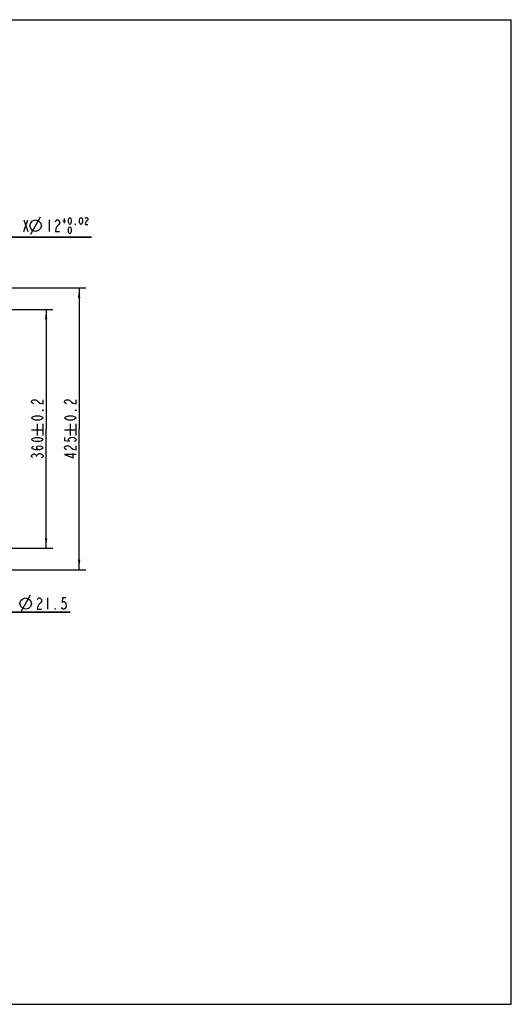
# Model space of a CAD drawing. Header units: millimetres. Extents: x 0 to 420, y 0 to 297.
# Tile 5 of 5: x 272 to 420, y 0 to 297. Entities that reach past the tile are written whole.
import ezdxf

# ---------------------------------------------------------------- set-up
doc = ezdxf.new("R2010")
doc.units = ezdxf.units.MM
doc.header["$LTSCALE"] = 23.1
doc.layers.get('0').update_dxf_attribs({"linetype": 'CONTINUOUS'})
doc.styles.get("Standard").update_dxf_attribs({"font": 'txt', "width": 0.7})
doc.dimstyles.new('DIMSTYLE_2', dxfattribs={"dimtxt": 3.5, "dimasz": 3, "dimexe": 0.18, "dimexo": 0.0625, "dimgap": 0.09, "dimtad": 1, "dimlfac": 5, "dimdsep": 46, "dimtxsty": 'Standard', "dimblk": '_FILLED', "dimblk1": '_FILLED', "dimblk2": '_FILLED', "dimcen": 0.09, "dimclrt": 5, "dimadec": 0, "dimazin": 0, "dimtol": 1, "dimtp": 0.2, "dimtm": 0.2, "dimtfac": 1, "dimtofl": 0, "dimtmove": 0, "dimatfit": 3, "dimldrblk": '_FILLED', "dimfxl": 1, "dimtolj": 1, "dimarcsym": 0})
doc.dimstyles.new('DIMSTYLE_4', dxfattribs={"dimtxt": 3.5, "dimasz": 3, "dimexe": 0.18, "dimexo": 0.0625, "dimgap": 0.09, "dimtad": 1, "dimtih": 1, "dimtoh": 1, "dimlfac": 5, "dimdsep": 46, "dimtxsty": 'Standard', "dimblk": '_FILLED', "dimblk1": '_FILLED', "dimblk2": '_FILLED', "dimcen": 0.09, "dimclrt": 5, "dimadec": 0, "dimazin": 0, "dimtp": 0.01, "dimtm": 0.01, "dimtfac": 1, "dimtofl": 0, "dimtmove": 0, "dimatfit": 3, "dimldrblk": '_FILLED', "dimfxl": 1, "dimtolj": 1, "dimarcsym": 0})
doc.dimstyles.new('DIMSTYLE_5', dxfattribs={"dimtxt": 3.5, "dimasz": 3, "dimexe": 0.18, "dimexo": 0.0625, "dimgap": 0.09, "dimtad": 1, "dimtih": 1, "dimtoh": 1, "dimlfac": 5, "dimdsep": 46, "dimtxsty": 'Standard', "dimblk": '_FILLED', "dimblk1": '_FILLED', "dimblk2": '_FILLED', "dimcen": 0.09, "dimclrt": 5, "dimadec": 0, "dimazin": 0, "dimtol": 1, "dimtp": 0.02, "dimtfac": 0.6, "dimtofl": 0, "dimtmove": 0, "dimatfit": 3, "dimldrblk": '_FILLED', "dimfxl": 1, "dimtolj": 1, "dimarcsym": 0})

# ---------------------------------------------------------------- blocks, each defined once
blk = doc.blocks.new('_FILLED')
at = {"color": 0, "linetype": 'ByBlock'}
blk.add_solid([(0, 0), (-1, 0.117), (-1, -0.117)], dxfattribs=at)
blk = doc.blocks.new('*D4')
at = {"color": 2, "linetype": 'Continuous'}
for p, q in [((169.52, 209.6), (281.68, 209.6)), ((279.68, 209.6), (279.68, 173.6)), ((279.68, 137.6), (279.68, 173.6)), ((169.52, 137.6), (281.68, 137.6))]:
    blk.add_line(p, q, dxfattribs=at)
at = {"color": 2, "linetype": 'Continuous', "xscale": 3, "yscale": 3, "zscale": 3}
for p, rotation in [((279.68, 209.6), 90), ((279.68, 137.6), 270)]:
    blk.add_blockref('_FILLED', p, dxfattribs=dict(at, rotation=rotation))
blk = doc.blocks.new('*D5')
at = {"color": 2, "linetype": 'Continuous'}
for p, q in [((186.52, 216.1), (291.63, 216.1)), ((289.63, 216.1), (289.63, 173.6)), ((289.63, 131.1), (289.63, 173.6)), ((186.52, 131.1), (291.63, 131.1))]:
    blk.add_line(p, q, dxfattribs=at)
at = {"color": 2, "linetype": 'Continuous', "xscale": 3, "yscale": 3, "zscale": 3}
for p, rotation in [((289.63, 216.1), 90), ((289.63, 131.1), 270)]:
    blk.add_blockref('_FILLED', p, dxfattribs=dict(at, rotation=rotation))
blk = doc.blocks.new('*D10')
at = {"color": 2, "linetype": 'Continuous'}
for p, q in [((252.17, 137.6), (248.04, 143.43)), ((250.92, 139.35), (252.17, 137.6)), ((253.41, 135.84), (252.17, 137.6)), ((252.17, 137.6), (265.83, 118.27)), ((265.83, 118.27), (286.9, 118.27)), ((286.9, 118.27), (265.83, 118.27))]:
    blk.add_line(p, q, dxfattribs=at)
at = {"color": 2, "linetype": 'Continuous', "xscale": 3, "yscale": 3, "zscale": 3}
for p, rotation in [((250.92, 139.35), 305.2667852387), ((253.41, 135.84), 125.2667852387)]:
    blk.add_blockref('_FILLED', p, dxfattribs=dict(at, rotation=rotation))
blk = doc.blocks.new('*D11')
at = {"color": 2, "linetype": 'Continuous'}
for p, q in [((251.17, 216.6), (268.84, 231.4)), ((268.84, 231.4), (293.41, 231.4)), ((293.41, 231.4), (268.84, 231.4)), ((252.09, 217.37), (251.17, 216.6)), ((251.17, 216.6), (246.41, 212.62)), ((250.25, 215.83), (251.17, 216.6))]:
    blk.add_line(p, q, dxfattribs=at)
at = {"color": 2, "linetype": 'Continuous', "xscale": 3, "yscale": 3, "zscale": 3}
for p, rotation in [((252.09, 217.37), 219.9406005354), ((250.25, 215.83), 39.94060053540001)]:
    blk.add_blockref('_FILLED', p, dxfattribs=dict(at, rotation=rotation))

msp = doc.modelspace()

# ---------------------------------------------------------------- linework, layer by layer
at = {"color": 7, "linetype": 'Continuous'}
for p, q in [((0, 297), (420, 297)), ((420, 0), (420, 297)), ((0, 0), (420, 0))]:
    msp.add_line(p, q, dxfattribs=at)
at = {"color": 5, "linetype": 'Continuous'}
for p, q in [((272.9059, 233.1487), (274.1309, 236.6487)), ((272.9059, 236.6487), (274.1309, 233.1487)), ((275.035, 232.2737), (277.9517, 237.5237)), ((280.6351, 236.6487), (280.6351, 233.1487)), ((284.7301, 236.2987), (285.5701, 236.2987)), ((285.1501, 236.9987), (285.1501, 235.5987)), ((275.3036, 173.3045), (278.8036, 173.3045)), ((277.0536, 171.5545), (277.0536, 175.0545)), ((278.8036, 171.5545), (278.8036, 175.0545)), ((285.2515, 173.3045), (288.7515, 173.3045)), ((287.0015, 171.5545), (287.0015, 175.0545)), ((288.7515, 171.5545), (288.7515, 175.0545)), ((276.762, 165.2763), (276.762, 165.5826)), ((272.0212, 118.2736), (274.9379, 123.5236)), ((280.0712, 122.6486), (280.0712, 119.1486))]:
    msp.add_line(p, q, dxfattribs=at)
for points in [[(274.7434, 234.8987), (275.035, 235.7737), (275.6184, 236.357), (276.4934, 236.6487), (277.3684, 236.357), (277.9517, 235.7737), (278.2434, 234.8987), (277.9517, 234.0237), (277.3684, 233.4403), (276.4934, 233.1487), (275.6184, 233.4403), (275.035, 234.0237), (274.7434, 234.8987)], [(282.4726, 236.0653), (282.6257, 236.357), (282.9319, 236.6487), (283.2382, 236.6487), (283.5444, 236.357), (283.6975, 236.0653), (283.6975, 235.482), (283.5444, 235.1903), (283.2382, 234.8987), (282.9319, 234.607), (282.6257, 234.0237), (282.4726, 233.1487), (283.6975, 233.1487)], [(286.8301, 235.2487), (286.6201, 235.4237), (286.5151, 235.5987), (286.4101, 235.9487), (286.4101, 236.6487), (286.5151, 236.9987), (286.6201, 237.1737), (286.8301, 237.3487), (287.0401, 237.1737), (287.1451, 236.9987), (287.2501, 236.6487), (287.2501, 235.9487), (287.1451, 235.5987), (287.0401, 235.4237), (286.8301, 235.2487)], [(288.5101, 235.2487), (288.4051, 235.2487), (288.4051, 235.4237), (288.5101, 235.2487)], [(290.1901, 235.2487), (289.9801, 235.4237), (289.8751, 235.5987), (289.7701, 235.9487), (289.7701, 236.6487), (289.8751, 236.9987), (289.9801, 237.1737), (290.1901, 237.3487), (290.4001, 237.1737), (290.5051, 236.9987), (290.6101, 236.6487), (290.6101, 235.9487), (290.5051, 235.5987), (290.4001, 235.4237), (290.1901, 235.2487)], [(291.4501, 236.9987), (291.5551, 237.1737), (291.7651, 237.3487), (291.9751, 237.3487), (292.1851, 237.1737), (292.2901, 236.9987), (292.2901, 236.6487), (292.1851, 236.4737)], [(292.1851, 236.4737), (291.7651, 236.1237), (291.5551, 235.7737), (291.4501, 235.2487), (292.2901, 235.2487)], [(286.8301, 232.4487), (286.6201, 232.6237), (286.5151, 232.7987), (286.4101, 233.1487), (286.4101, 233.8487), (286.5151, 234.1987), (286.6201, 234.3737), (286.8301, 234.5487), (287.0401, 234.3737), (287.1451, 234.1987), (287.2501, 233.8487), (287.2501, 233.1487), (287.1451, 232.7987), (287.0401, 232.6237), (286.8301, 232.4487)], [(275.887, 181.1503), (275.5953, 181.3034), (275.3036, 181.6097), (275.3036, 181.9159), (275.5953, 182.2222), (275.887, 182.3753), (276.4703, 182.3753), (276.762, 182.2222), (277.0536, 181.9159), (277.3453, 181.6097), (277.9286, 181.3034), (278.8036, 181.1503), (278.8036, 182.3753)], [(285.8348, 181.1503), (285.5431, 181.3034), (285.2515, 181.6097), (285.2515, 181.9159), (285.5431, 182.2222), (285.8348, 182.3753), (286.4181, 182.3753), (286.7098, 182.2222)], [(286.7098, 182.2222), (287.2932, 181.6097), (287.8765, 181.3034), (288.7515, 181.1503), (288.7515, 182.3753)], [(278.8036, 179.3128), (278.8036, 179.1597), (278.512, 179.1597), (278.8036, 179.3128)], [(288.7515, 179.3128), (288.7515, 179.1597), (288.4598, 179.1597), (288.7515, 179.3128)], [(278.8036, 176.8628), (278.512, 176.5565), (278.2203, 176.4034), (277.6369, 176.2503), (276.4703, 176.2503), (275.887, 176.4034), (275.5953, 176.5565), (275.3036, 176.8628), (275.5953, 177.169), (275.887, 177.3222), (276.4703, 177.4753), (277.6369, 177.4753), (278.2203, 177.3222), (278.512, 177.169), (278.8036, 176.8628)], [(288.7515, 176.8628), (288.4598, 176.5565), (288.1681, 176.4034), (287.5848, 176.2503), (286.4181, 176.2503), (285.8348, 176.4034), (285.5431, 176.5565), (285.2515, 176.8628), (285.5431, 177.169), (285.8348, 177.3222), (286.4181, 177.4753), (287.5848, 177.4753), (288.1681, 177.3222), (288.4598, 177.169), (288.7515, 176.8628)], [(278.8036, 170.3295), (278.512, 170.0232), (278.2203, 169.8701), (277.6369, 169.717), (276.4703, 169.717), (275.887, 169.8701), (275.5953, 170.0232), (275.3036, 170.3295), (275.5953, 170.6357), (275.887, 170.7888), (276.4703, 170.942), (277.6369, 170.942), (278.2203, 170.7888), (278.512, 170.6357), (278.8036, 170.3295)], [(285.2515, 170.942), (285.2515, 170.0232), (286.7098, 169.8701), (286.4181, 170.1763), (286.4181, 170.4826), (286.7098, 170.7888), (287.0015, 170.942), (287.5848, 171.0951), (288.1681, 170.942), (288.4598, 170.7888), (288.7515, 170.4826), (288.7515, 170.1763), (288.4598, 169.8701), (288.1681, 169.717)], [(277.6369, 167.267), (277.0536, 167.4201), (276.762, 167.8795), (277.0536, 168.3388), (277.6369, 168.492), (278.2203, 168.3388), (278.512, 168.1857), (278.8036, 167.8795), (278.512, 167.5732), (278.2203, 167.4201), (277.6369, 167.267), (276.4703, 167.267), (275.887, 167.4201), (275.5953, 167.5732), (275.3036, 167.8795), (275.5953, 168.1857), (275.887, 168.3388)], [(285.8348, 167.267), (285.5431, 167.4201), (285.2515, 167.7263), (285.2515, 168.0326), (285.5431, 168.3388), (285.8348, 168.492), (286.4181, 168.492), (286.7098, 168.3388), (287.0015, 168.0326), (287.2932, 167.7263), (287.8765, 167.4201), (288.7515, 167.267), (288.7515, 168.492)], [(275.5953, 164.9701), (275.3036, 165.2763), (275.3036, 165.5826), (275.5953, 165.8888), (275.887, 166.042), (276.1786, 166.042), (276.4703, 165.8888), (276.762, 165.5826), (277.0536, 165.8888), (277.3453, 166.042), (277.6369, 166.1951), (277.9286, 166.1951)], [(277.9286, 166.1951), (278.512, 165.8888), (278.8036, 165.5826), (278.8036, 165.2763), (278.512, 164.9701), (278.2203, 164.817)], [(288.7515, 165.8888), (285.2515, 165.8888), (287.8765, 164.817), (287.8765, 166.1951)], [(271.7296, 120.8986), (272.0212, 121.7736), (272.6046, 122.3569), (273.4796, 122.6486), (274.3546, 122.3569), (274.9379, 121.7736), (275.2296, 120.8986), (274.9379, 120.0236), (274.3546, 119.4403), (273.4796, 119.1486), (272.6046, 119.4403), (272.0212, 120.0236), (271.7296, 120.8986)], [(277.0087, 122.0653), (277.1619, 122.3569), (277.4681, 122.6486), (277.7744, 122.6486), (278.0806, 122.3569), (278.2337, 122.0653), (278.2337, 121.4819), (278.0806, 121.1903), (277.7744, 120.8986), (277.4681, 120.6069), (277.1619, 120.0236), (277.0087, 119.1486), (278.2337, 119.1486)], [(285.5837, 122.6486), (284.665, 122.6486), (284.5119, 121.1903), (284.8181, 121.4819), (285.1244, 121.4819), (285.4306, 121.1903), (285.5837, 120.8986), (285.7369, 120.3153), (285.5837, 119.7319), (285.4306, 119.4403), (285.1244, 119.1486), (284.8181, 119.1486), (284.5119, 119.4403), (284.3587, 119.7319)], [(282.5212, 119.1486), (282.3681, 119.1486), (282.3681, 119.4403), (282.5212, 119.1486)]]:
    msp.add_lwpolyline(points, dxfattribs=at)

# ---------------------------------------------------------------- dimensions: what is measured, and where the dimension line sits
at = {"color": 2, "linetype": 'Continuous'}
for p1, p2, text, dimstyle, picture, middle in [((252.0854, 217.3665), (250.2453, 215.8257), '2X<>', 'DIMSTYLE_5', '*D11', (269.8434, 233.1487)), ((253.4067, 135.8407), (250.9239, 139.3515), '8X<>', 'DIMSTYLE_4', '*D10', (266.8296, 119.1486))]:
    dim = msp.add_diameter_dim_2p(p1=p1, p2=p2, text=text, dimstyle=dimstyle, dxfattribs=at)
    dim.commit()
    dim.dimension.update_dxf_attribs({"geometry": picture, "text_midpoint": middle, "dimtype": 163})
for base, p1, p2, picture, middle in [((289.6265, 131.0961), (186.5153, 216.0961), (186.5153, 131.0961), '*D5', (288.7515, 164.2045)), ((279.6786, 137.5961), (169.5153, 209.5961), (169.5153, 137.5961), '*D4', (278.8036, 164.2045))]:
    dim = msp.add_linear_dim(base=base, p1=p1, p2=p2, angle=270, dimstyle='DIMSTYLE_2', dxfattribs=at)
    dim.commit()
    dim.dimension.update_dxf_attribs({"geometry": picture, "text_midpoint": middle, "dimtype": 160})

doc.saveas('drawing.dxf')
